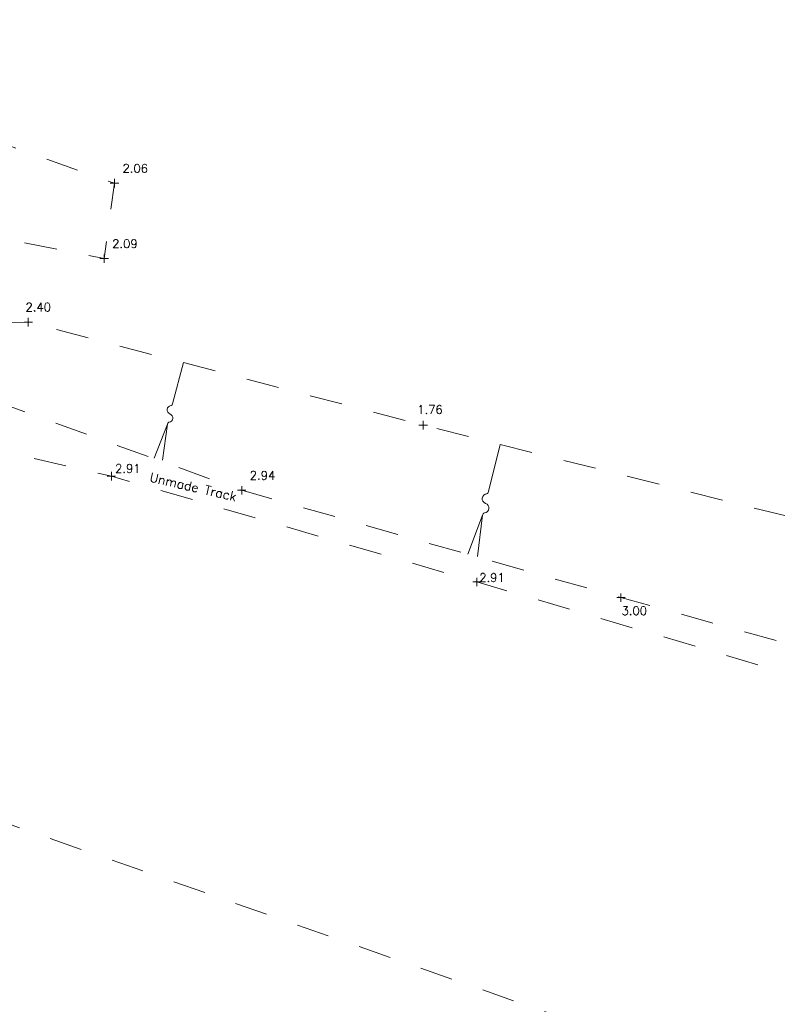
# Model space of a CAD drawing. Header units: metres. Extents: x 639013 to 639566, y 257273 to 257664.
# Tile 65 of 78: x 639212 to 639235, y 257614 to 257644. Entities that reach past the tile are written whole.
import ezdxf
from ezdxf.enums import TextEntityAlignment as Align

# ---------------------------------------------------------------- set-up
doc = ezdxf.new("R2010")
doc.units = ezdxf.units.M
doc.linetypes.add('65208756-SWE-ZZ-XX-M-C-0002-FC06T002$0$03', pattern=[3, 1, -1, 1])
for name, color, linetype, lineweight in [('65208756-SWE-ZZ-XX-M-C-0002-FC06T002$0$0not0', 253, 'Continuous', 0), ('65208756-SWE-ZZ-XX-M-C-0002-FC06T002$0$SS_BANK_BOT', 253, '65208756-SWE-ZZ-XX-M-C-0002-FC06T002$0$03', 0), ('65208756-SWE-ZZ-XX-M-C-0002-FC06T002$0$SS_FOOTWAY', 253, '65208756-SWE-ZZ-XX-M-C-0002-FC06T002$0$03', 0), ('65208756-SWE-ZZ-XX-M-C-0002-FC06T002$0$SS_SLOPE', 253, 'Continuous', 0), ('65208756-SWE-ZZ-XX-M-C-0002-FC06T002$0$SS_TXT_LEV_BANK', 253, 'Continuous', 0), ('65208756-SWE-ZZ-XX-M-C-0002-FC06T002$0$SS_TXT_LEV_GEN', 253, 'Continuous', 0), ('65208756-SWE-ZZ-XX-M-C-0002-FC06T002$0$SS_TXT_TREE', 253, 'Continuous', 0)]:
    doc.layers.add(name, color=color, linetype=linetype, lineweight=lineweight)
doc.layers.add('Z-Xref', color=7, linetype='Continuous')
doc.styles.add('65208756-SWE-ZZ-XX-M-C-0002-FC06T002$0$ROMANS', font='ROMANS')

# ---------------------------------------------------------------- blocks, each defined once
blk = doc.blocks.new('65208756-SWE-ZZ-XX-M-C-0002-FC06T002')
at = {"layer": '65208756-SWE-ZZ-XX-M-C-0002-FC06T002$0$0not0', "linetype": 'Continuous'}
for p, q in [((639214.313, 257638.93), (639214.573, 257638.93)), ((639214.443, 257638.8), (639214.443, 257639.06)), ((639213.997, 257636.626), (639214.257, 257636.626)), ((639214.127, 257636.496), (639214.127, 257636.756)), ((639211.812, 257634.552), (639211.812, 257634.812)), ((639211.682, 257634.682), (639211.942, 257634.682)), ((639223.747, 257631.534), (639224.007, 257631.534)), ((639223.877, 257631.404), (639223.877, 257631.664)), ((639214.22, 257629.975), (639214.48, 257629.975)), ((639214.35, 257629.845), (639214.35, 257630.105)), ((639218.33, 257629.415), (639218.33, 257629.675)), ((639218.2, 257629.545), (639218.46, 257629.545)), ((639225.388, 257626.742), (639225.648, 257626.742)), ((639225.518, 257626.612), (639225.518, 257626.872)), ((639229.917, 257626.134), (639229.917, 257626.394)), ((639229.787, 257626.264), (639230.047, 257626.264))]:
    blk.add_line(p, q, dxfattribs=at)
at = {"layer": '65208756-SWE-ZZ-XX-M-C-0002-FC06T002$0$SS_BANK_BOT', "flags": 128}
for points in [[(639206.707, 257634.579), (639211.812, 257634.682), (639223.877, 257631.534), (639237.883, 257628.027), (639249.299, 257626.27), (639252.509, 257629.026), (639256.34, 257628.512), (639260.063, 257625.886), (639267.483, 257623.751), (639278.476, 257621.147), (639287.962, 257618.392), (639291.941, 257620.353), (639291.953, 257620.381), (639296.907, 257628.424), (639304.194, 257633.001), (639315.151, 257633.03), (639326.292, 257630.694), (639337.383, 257627.436), (639354.921, 257621.066)], [(639197.38, 257624.186), (639231.955, 257612.082), (639252.574, 257604.852), (639281.398, 257594.025), (639316.042, 257580.143), (639351.877, 257572.318)]]:
    blk.add_lwpolyline(points, dxfattribs=at)
at = {"layer": '65208756-SWE-ZZ-XX-M-C-0002-FC06T002$0$SS_FOOTWAY', "flags": 128}
for points in [[(639201.156, 257643.929), (639207.244, 257641.503), (639214.443, 257638.93), (639214.127, 257636.626), (639210.497, 257637.344), (639207.753, 257637.369), (639204.463, 257634.555), (639218.33, 257629.545), (639229.917, 257626.264), (639241.615, 257623.025), (639253.459, 257620.282), (639266.895, 257617.386), (639279.491, 257614.258), (639287.847, 257612.372), (639290.592, 257612.266), (639295.418, 257613.886), (639300.604, 257620.895), (639303.888, 257625.021), (639309.404, 257626.191), (639320.958, 257624.177), (639332.947, 257621.3), (639345.297, 257618.271), (639350.221, 257616.804), (639354.412, 257614.532), (639357.808, 257611.911), (639365.77, 257604.372)], [(639364.444, 257602.299), (639357.668, 257609.399), (639351.032, 257614.169), (639345.835, 257616.071), (639331.698, 257619.765), (639319.797, 257622.388), (639312.375, 257623.924), (639307.822, 257623.547), (639303.794, 257620.866), (639298.739, 257614.026), (639294.97, 257610.312), (639291.355, 257609.378), (639278.375, 257613.313), (639266.956, 257616.117), (639252.629, 257619.529), (639238.12, 257623.028), (639225.518, 257626.742), (639214.35, 257629.975), (639203.664, 257632.407), (639202.133, 257635.767), (639202.185, 257639.966), (639200.371, 257640.833)]]:
    blk.add_lwpolyline(points, dxfattribs=at)
at = {"layer": '65208756-SWE-ZZ-XX-M-C-0002-FC06T002$0$SS_SLOPE'}
for p, q in [((639216.219, 257632.191), (639216.548, 257633.446)), ((639216.059, 257631.563), (639215.656, 257630.528)), ((639215.907, 257630.462), (639216.059, 257631.563)), ((639216.059, 257631.563), (639216.059, 257631.563)), ((639225.868, 257629.505), (639226.23, 257630.945)), ((639225.691, 257628.784), (639225.243, 257627.595)), ((639225.531, 257627.523), (639225.691, 257628.784)), ((639225.691, 257628.784), (639225.691, 257628.784))]:
    blk.add_line(p, q, dxfattribs=at)
at = {"layer": '65208756-SWE-ZZ-XX-M-C-0002-FC06T002$0$SS_SLOPE', "extrusion": (0, 0, -1)}
for centre, major_axis, start_param, end_param in [((639216.182, 257632.001), (0.0981, -0.0872), 1.179774, 3.904909), ((639216.154, 257632.194), (0.0485, -0.0431), 5.601384, 6.857797), ((639216.096, 257631.753), (0.0981, -0.0872), 4.321367, 7.046502), ((639216.124, 257631.56), (0.0485, -0.0431), 2.459792, 3.716204), ((639225.828, 257629.287), (0.113, -0.099), 1.179774, 3.904909), ((639225.794, 257629.507), (0.056, -0.0488), 5.601384, 6.857797), ((639225.732, 257629.002), (0.113, -0.099), 4.321367, 7.046502), ((639225.766, 257628.781), (0.056, -0.0488), 2.459792, 3.716204)]:
    blk.add_ellipse(centre, major_axis=major_axis, ratio=1, start_param=start_param, end_param=end_param, dxfattribs=at)
at = {"layer": '65208756-SWE-ZZ-XX-M-C-0002-FC06T002$0$SS_TXT_LEV_BANK', "style": '65208756-SWE-ZZ-XX-M-C-0002-FC06T002$0$ROMANS'}
for s, p in [('2.40', (639211.726, 257634.936)), ('1.76', (639223.693, 257631.804))]:
    blk.add_text(s, height=0.26, dxfattribs=at).set_placement(p, align=Align.BOTTOM_LEFT)
at = {"layer": '65208756-SWE-ZZ-XX-M-C-0002-FC06T002$0$SS_TXT_LEV_GEN', "style": '65208756-SWE-ZZ-XX-M-C-0002-FC06T002$0$ROMANS'}
for s, p in [('2.06', (639214.69, 257639.176)), ('2.09', (639214.374, 257636.873)), ('2.91', (639214.46, 257630.002)), ('2.94', (639218.576, 257629.791)), ('2.91', (639225.587, 257626.668)), ('3.00', (639229.935, 257625.654))]:
    blk.add_text(s, height=0.26, dxfattribs=at).set_placement(p, align=Align.BOTTOM_LEFT)
at = {"layer": '65208756-SWE-ZZ-XX-M-C-0002-FC06T002$0$SS_TXT_TREE', "style": '65208756-SWE-ZZ-XX-M-C-0002-FC06T002$0$ROMANS'}
blk.add_text('Unmade Track', height=0.28, rotation=346.9632, dxfattribs=at).set_placement((639216.88, 257629.784), align=Align.TOP_CENTER)

msp = doc.modelspace()

# ---------------------------------------------------------------- block references
at = {"layer": 'Z-Xref', "linetype": 'Continuous'}
msp.add_blockref('65208756-SWE-ZZ-XX-M-C-0002-FC06T002', (0, 0), dxfattribs=at)

doc.saveas('drawing.dxf')
